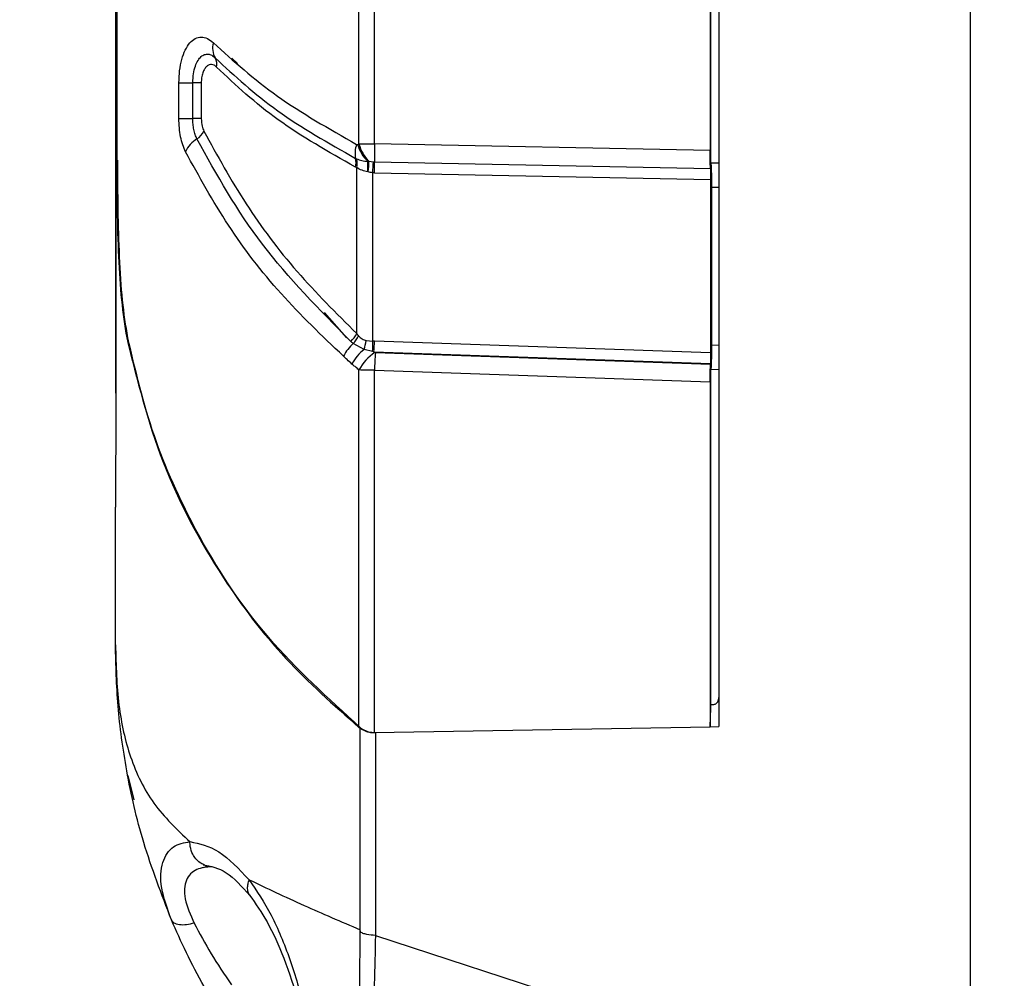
# Model space of a CAD drawing. Header units: inches. Extents: x 0.4 to 16.8, y 0 to 10.8.
# Tile 52 of 102: x 9.846 to 10.039, y 6.147 to 6.335. Entities that reach past the tile are written whole.
import ezdxf

# ---------------------------------------------------------------- set-up
doc = ezdxf.new("R2010")
doc.units = ezdxf.units.IN
doc.header["$MEASUREMENT"] = 0
doc.layers.add('FORMAT', color=7, linetype='Continuous')
doc.styles.add('SLDTEXTSTYLE3', font='TXT', dxfattribs={"width": 0.75})
doc.dimstyles.new('SLDDIMSTYLE0', dxfattribs={"dimtxt": 0.125, "dimasz": 0.13, "dimexe": 0, "dimexo": 0.0625, "dimgap": 0.03125, "dimtad": 0, "dimtih": 1, "dimtoh": 1, "dimdec": 1, "dimlfac": 8, "dimrnd": 1e-09, "dimzin": 12, "dimdsep": 46, "dimtxsty": 'SLDTEXTSTYLE3', "dimsah": 1, "dimcen": 0.09, "dimadec": 0, "dimazin": 3, "dimtfac": 1, "dimtdec": 1, "dimtofl": 0, "dimtmove": 0, "dimatfit": 3, "dimfxl": 0, "dimfrac": 2, "dimtolj": 1, "dimtzin": 12, "dimarcsym": 0})

# ---------------------------------------------------------------- blocks, each defined once
blk = doc.blocks.new('_D_4')
at = {"layer": 'FORMAT'}
for p, q in [((10.23075021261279, 7.993711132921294), (10.19266427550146, 7.993711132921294)), ((10.19266427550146, 7.993711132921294), (10.19266427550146, 7.795273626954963)), ((10.50783354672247, 7.993711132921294), (10.54591948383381, 7.993711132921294)), ((10.54591948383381, 7.993711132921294), (10.54591948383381, 7.795273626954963)), ((9.653028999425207, 5.046221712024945), (9.653028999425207, 7.938676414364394)), ((11.08555474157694, 6.997534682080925), (11.08555474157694, 7.938676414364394)), ((9.653028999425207, 7.813676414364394), (10.08305376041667, 7.813676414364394)), ((11.08555474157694, 7.813676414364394), (10.65552998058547, 7.813676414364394)), ((10.19266427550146, 7.795273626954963), (10.23075021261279, 7.795273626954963)), ((10.54591948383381, 7.795273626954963), (10.50783354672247, 7.795273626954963))]:
    blk.add_line(p, q, dxfattribs=at)
for points in [[(9.653028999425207, 7.813676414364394), (9.783028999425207, 7.793676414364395), (9.783028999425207, 7.833676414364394)], [(11.08555474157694, 7.813676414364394), (10.95555474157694, 7.833676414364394), (10.95555474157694, 7.793676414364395)]]:
    blk.add_solid(points, dxfattribs=at)
at = {"layer": 'FORMAT', "char_height": 0.125, "attachment_point": 1, "style": 'SLDTEXTSTYLE3'}
for s, insert in [('291', (10.23075021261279, 7.956407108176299)), ('11.5', (10.20765993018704, 7.769384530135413))]:
    blk.add_mtext(s, dxfattribs=dict(at, insert=insert))

msp = doc.modelspace()

# ---------------------------------------------------------------- linework, layer by layer
at = {"color": 7, "linetype": 'Continuous'}
for p, q in [((10.03183919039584, 6.797086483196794), (10.03183919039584, 6.117805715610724)), ((9.98262659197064, 6.718191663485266), (9.982626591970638, 6.196700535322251)), ((9.864604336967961, 6.262015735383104), (9.864604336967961, 6.652876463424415)), ((9.864607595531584, 6.652876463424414), (9.864607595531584, 6.262015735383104)), ((9.864762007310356, 6.607294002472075), (9.864762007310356, 6.307598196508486)), ((9.912191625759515, 6.310788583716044), (9.912191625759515, 6.37341413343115)), ((9.915230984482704, 6.310802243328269), (9.915230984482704, 6.373396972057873)), ((9.980942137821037, 6.372072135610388), (9.980942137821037, 6.309477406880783)), ((9.981070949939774, 6.307097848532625), (9.981070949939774, 6.364205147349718)), ((9.88844366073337, 6.326535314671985), (9.887299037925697, 6.327589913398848)), ((9.876943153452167, 6.315748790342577), (9.876943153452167, 6.322770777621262)), ((9.876943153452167, 6.322770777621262), (9.879668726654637, 6.322770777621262)), ((9.881305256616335, 6.322770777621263), (9.879668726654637, 6.322770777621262)), ((9.879668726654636, 6.315748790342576), (9.879668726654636, 6.322770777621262)), ((9.881305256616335, 6.322770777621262), (9.881305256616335, 6.315748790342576)), ((9.876943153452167, 6.315748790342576), (9.879668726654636, 6.315748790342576)), ((9.881305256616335, 6.315748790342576), (9.879668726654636, 6.315748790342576)), ((9.980942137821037, 6.309477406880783), (9.915230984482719, 6.310802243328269)), ((9.9115350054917, 6.307963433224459), (9.911721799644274, 6.307877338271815)), ((9.914109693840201, 6.307396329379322), (9.915019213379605, 6.307304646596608)), ((9.91501922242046, 6.307304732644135), (9.915213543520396, 6.307296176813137)), ((9.915213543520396, 6.307296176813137), (9.980995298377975, 6.305969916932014)), ((9.981070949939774, 6.307104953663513), (9.982626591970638, 6.307073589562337)), ((9.911756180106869, 6.273652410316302), (9.911756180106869, 6.306146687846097)), ((9.914898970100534, 6.272190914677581), (9.914898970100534, 6.305152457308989)), ((9.915202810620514, 6.305138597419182), (9.914898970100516, 6.305152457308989)), ((9.915202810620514, 6.305138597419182), (9.981028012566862, 6.303811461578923)), ((9.981028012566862, 6.303811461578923), (9.981028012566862, 6.269887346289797)), ((9.98119964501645, 6.30233899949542), (9.982626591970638, 6.302310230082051)), ((9.981199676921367, 6.302332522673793), (9.981199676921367, 6.271362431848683)), ((9.90982514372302, 6.272835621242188), (9.90543164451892, 6.277798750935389)), ((9.913577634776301, 6.272301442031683), (9.914898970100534, 6.272190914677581)), ((9.981028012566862, 6.269887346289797), (9.91523207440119, 6.272184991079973)), ((9.913182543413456, 6.270546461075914), (9.911077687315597, 6.271722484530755)), ((9.914869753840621, 6.270146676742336), (9.913182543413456, 6.270546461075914)), ((9.91512902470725, 6.270097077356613), (9.980997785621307, 6.267796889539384)), ((9.982626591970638, 6.271322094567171), (9.981199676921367, 6.27137192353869)), ((9.980991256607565, 6.267609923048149), (9.915398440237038, 6.26990047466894)), ((9.912191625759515, 6.196556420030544), (9.912191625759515, 6.26653733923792)), ((9.915230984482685, 6.195527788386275), (9.915230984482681, 6.266507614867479)), ((9.915230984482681, 6.266507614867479), (9.980942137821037, 6.264212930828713)), ((9.980997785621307, 6.267796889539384), (9.980991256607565, 6.267609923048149)), ((9.981070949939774, 6.200366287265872), (9.981070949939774, 6.266595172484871)), ((9.982626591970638, 6.266549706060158), (9.981071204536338, 6.266604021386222)), ((9.980942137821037, 6.264212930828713), (9.980942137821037, 6.196674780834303)), ((9.864604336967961, 6.262015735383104), (9.864607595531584, 6.262015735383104)), ((9.864516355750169, 6.239963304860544), (9.864516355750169, 6.239648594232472)), ((9.864516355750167, 6.21272469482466), (9.864516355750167, 6.239648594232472)), ((9.981070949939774, 6.20105871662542), (9.981679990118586, 6.201069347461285)), ((9.980942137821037, 6.196674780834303), (9.981070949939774, 6.200366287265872)), ((9.912400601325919, 6.156943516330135), (9.912400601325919, 6.196556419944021)), ((9.915230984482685, 6.195527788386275), (9.980942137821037, 6.196674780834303)), ((9.915439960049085, 6.195527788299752), (9.915439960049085, 6.155799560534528)), ((9.980949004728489, 6.196671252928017), (9.982626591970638, 6.196700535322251)), ((9.866914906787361, 6.187126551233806), (9.868090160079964, 6.182359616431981)), ((9.881759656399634, 6.169150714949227), (9.88262939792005, 6.169368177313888)), ((9.912429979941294, 6.156763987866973), (9.912419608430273, 6.156943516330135)), ((9.915439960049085, 6.155799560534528), (10.03183919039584, 6.117805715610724))]:
    msp.add_line(p, q, dxfattribs=at)
for centre, radius, start, end in [((9.887142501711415, 6.32951446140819), 0.003617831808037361, 162.8218730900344, 211.3601200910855), ((9.882117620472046, 6.326421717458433), 0.002282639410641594, 344.599124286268, 32.01047691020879), ((9.878671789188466, 6.314708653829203), 0.003448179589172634, 301.4507058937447, 335.9987040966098), ((9.883260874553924, 6.307025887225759), 0.005501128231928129, 120.4747757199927, 155.968963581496), ((9.916657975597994, 6.309012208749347), 0.005229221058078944, 161.0576691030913, 191.5697411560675), ((9.919155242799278, 6.312747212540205), 0.007517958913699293, 196.0516045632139, 225.7245292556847), ((9.9193315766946, 6.312587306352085), 0.007363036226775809, 194.1399311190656, 224.8299437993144), ((10.01544439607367, 6.308550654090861), 0.1002387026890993, 178.7128982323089, 180.7170696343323), ((9.908415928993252, 6.307212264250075), 0.003208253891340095, 342.9842883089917, 13.54072121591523), ((9.908487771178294, 6.306948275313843), 0.00336526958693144, 346.220018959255, 16.03169293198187), ((9.904614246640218, 6.306398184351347), 0.009342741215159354, 353.4419418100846, 5.936180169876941), ((9.904150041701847, 6.306855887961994), 0.009974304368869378, 351.0769091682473, 3.105999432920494), ((9.85337355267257, 6.309669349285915), 0.0616909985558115, 355.8011599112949, 357.803234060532), ((9.853533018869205, 6.306524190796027), 0.06168535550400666, 358.712898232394, 0.7170696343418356), ((9.907239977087, 6.275938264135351), 0.005061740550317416, 311.3216540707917, 333.1539732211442), ((9.907124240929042, 6.275400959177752), 0.005400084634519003, 317.0634265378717, 336.5009925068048), ((9.905077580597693, 6.273293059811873), 0.008557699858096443, 341.2795783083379, 353.3459420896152), ((9.85048074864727, 6.272089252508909), 0.06441830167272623, 358.271946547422, 0.09042175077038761), ((9.85174251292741, 6.274272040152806), 0.06352385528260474, 356.2316472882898, 358.1172328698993), ((9.916467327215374, 6.265502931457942), 0.00822988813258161, 130.9110191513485, 152.9634324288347), ((9.918295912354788, 6.263899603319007), 0.00838613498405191, 127.5707659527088, 153.0936015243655), ((9.919618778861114, 6.262824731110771), 0.00830337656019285, 121.1592640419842, 153.4409257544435), ((10.0184015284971, 6.263116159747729), 0.1032262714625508, 176.2316473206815, 178.1172327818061)]:
    msp.add_arc(centre, radius, start, end, dxfattribs=at)
for points, knots in [([(9.876943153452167, 6.322770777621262), (9.876970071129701, 6.32357077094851), (9.87702415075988, 6.325178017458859), (9.877477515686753, 6.327383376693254), (9.8781573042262, 6.329260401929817), (9.879065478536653, 6.330642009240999), (9.880133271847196, 6.331517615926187), (9.88130573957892, 6.331786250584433), (9.882526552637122, 6.331545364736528), (9.883300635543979, 6.330902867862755), (9.883686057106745, 6.330582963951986)], [0, 0, 0, 0, 0.122167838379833, 0.2454443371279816, 0.3687539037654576, 0.4948471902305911, 0.6202216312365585, 0.7473958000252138, 0.874226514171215, 1, 1, 1, 1]), ([(9.883686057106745, 6.330582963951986), (9.887623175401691, 6.327027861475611), (9.895488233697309, 6.319925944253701), (9.90630824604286, 6.313779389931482), (9.911711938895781, 6.310709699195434)], [0, 0, 0, 0, 0.5005834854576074, 1, 1, 1, 1]), ([(9.879668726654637, 6.322770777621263), (9.879694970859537, 6.323367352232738), (9.87974644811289, 6.324537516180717), (9.880130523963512, 6.326046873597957), (9.880655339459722, 6.3271829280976), (9.881280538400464, 6.327931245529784), (9.881957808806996, 6.328337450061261), (9.882659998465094, 6.328414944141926), (9.883374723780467, 6.32821690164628), (9.88382551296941, 6.327828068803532), (9.884053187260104, 6.327631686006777)], [0, 0, 0, 0, 0.1417957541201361, 0.2781282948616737, 0.4071897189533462, 0.5301587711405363, 0.6490765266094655, 0.7657687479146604, 0.8816998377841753, 1, 1, 1, 1]), ([(9.884318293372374, 6.325815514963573), (9.88415660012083, 6.325960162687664), (9.883841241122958, 6.326242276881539), (9.883339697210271, 6.326395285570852), (9.882844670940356, 6.326313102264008), (9.882370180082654, 6.326004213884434), (9.881936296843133, 6.325481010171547), (9.881596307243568, 6.324718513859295), (9.881351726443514, 6.323801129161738), (9.881320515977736, 6.323109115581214), (9.881305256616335, 6.322770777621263)], [0, 0, 0, 0, 0.1288485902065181, 0.2513002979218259, 0.373434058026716, 0.5013741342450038, 0.6288838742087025, 0.7544100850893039, 0.8799266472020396, 1, 1, 1, 1]), ([(9.884053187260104, 6.327631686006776), (9.887882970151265, 6.324097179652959), (9.895540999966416, 6.317029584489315), (9.90620438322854, 6.310985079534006), (9.911535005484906, 6.307963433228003)], [0, 0, 0, 0, 0.5001002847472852, 1, 1, 1, 1]), ([(9.911483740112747, 6.306273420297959), (9.906203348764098, 6.30926101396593), (9.895629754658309, 6.315243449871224), (9.888091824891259, 6.322288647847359), (9.884318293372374, 6.325815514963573)], [0, 0, 0, 0, 0.4993941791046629, 1, 1, 1, 1]), ([(9.878236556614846, 6.309266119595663), (9.878042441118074, 6.309700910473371), (9.877657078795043, 6.310564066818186), (9.877257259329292, 6.312169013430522), (9.876990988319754, 6.313910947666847), (9.876959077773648, 6.315136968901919), (9.876943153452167, 6.315748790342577)], [0, 0, 0, 0, 0.2527466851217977, 0.5017582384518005, 0.7513623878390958, 1, 1, 1, 1]), ([(9.880470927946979, 6.311767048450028), (9.880349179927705, 6.312041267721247), (9.880108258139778, 6.312583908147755), (9.879856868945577, 6.313574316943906), (9.87969547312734, 6.314639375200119), (9.879677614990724, 6.315380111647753), (9.879668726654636, 6.315748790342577)], [0, 0, 0, 0, 0.2569403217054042, 0.5084478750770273, 0.7553451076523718, 0.9999999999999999, 0.9999999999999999, 0.9999999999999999, 0.9999999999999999]), ([(9.881305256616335, 6.315748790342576), (9.88133862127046, 6.315225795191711), (9.881398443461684, 6.314288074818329), (9.88169199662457, 6.313607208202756), (9.881821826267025, 6.313306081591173)], [0, 0, 0, 0, 0.5577303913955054, 1, 1, 1, 1]), ([(9.881821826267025, 6.313306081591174), (9.884458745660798, 6.308518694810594), (9.88966174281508, 6.299072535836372), (9.89962594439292, 6.285727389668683), (9.907741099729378, 6.277649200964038), (9.911756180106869, 6.273652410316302)], [0, 0, 0, 0, 0.3417522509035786, 0.6743232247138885, 1, 1, 1, 1]), ([(9.910582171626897, 6.272136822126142), (9.904450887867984, 6.278331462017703), (9.892198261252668, 6.290710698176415), (9.884377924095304, 6.304752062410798), (9.880470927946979, 6.311767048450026)], [0, 0, 0, 0, 0.500405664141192, 1, 1, 1, 1]), ([(9.911711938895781, 6.310709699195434), (9.91175748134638, 6.310688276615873), (9.91181662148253, 6.310660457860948), (9.911892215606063, 6.31065605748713), (9.911918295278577, 6.310664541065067), (9.911930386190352, 6.31066847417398)], [0, 0, 0, 0, 0.6424108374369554, 0.8342165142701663, 1, 1, 1, 1]), ([(9.911930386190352, 6.31066847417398), (9.911979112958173, 6.310690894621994), (9.91206612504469, 6.310730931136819), (9.912153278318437, 6.310770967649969), (9.912191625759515, 6.310788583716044)], [0, 0, 0, 0, 0.5599999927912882, 1, 1, 1, 1]), ([(9.909136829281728, 6.269243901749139), (9.904931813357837, 6.273261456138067), (9.89644454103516, 6.281370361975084), (9.886164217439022, 6.294854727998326), (9.880899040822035, 6.304426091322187), (9.878236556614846, 6.309266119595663)], [0, 0, 0, 0, 0.3267832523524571, 0.6595690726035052, 0.9999999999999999, 0.9999999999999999, 0.9999999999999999, 0.9999999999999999]), ([(9.980995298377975, 6.305969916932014), (9.980978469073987, 6.306544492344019), (9.980948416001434, 6.307570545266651), (9.98094405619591, 6.308894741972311), (9.980942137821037, 6.309477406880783)], [0, 0, 0, 0, 0.5599861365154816, 1, 1, 1, 1]), ([(9.864762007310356, 6.307598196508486), (9.864775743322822, 6.304374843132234), (9.864803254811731, 6.297918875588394), (9.86508135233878, 6.288650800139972), (9.865597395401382, 6.28000973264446), (9.866344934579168, 6.275235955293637), (9.866720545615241, 6.272837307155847)], [0, 0, 0, 0, 0.2495312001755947, 0.4997793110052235, 0.7486574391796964, 1, 1, 1, 1]), ([(9.866929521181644, 6.272837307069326), (9.866556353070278, 6.275216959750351), (9.865808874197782, 6.279983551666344), (9.865292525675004, 6.288600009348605), (9.865012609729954, 6.297887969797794), (9.86498490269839, 6.304351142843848), (9.864970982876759, 6.307598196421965)], [0, 0, 0, 0, 0.2494588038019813, 0.4996814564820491, 0.7486434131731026, 1, 1, 1, 1]), ([(9.911721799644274, 6.307877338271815), (9.912047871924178, 6.307756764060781), (9.912694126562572, 6.307517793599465), (9.913505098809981, 6.307415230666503), (9.913906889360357, 6.307364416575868)], [0, 0, 0, 0, 0.5045569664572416, 1, 1, 1, 1]), ([(9.91390688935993, 6.30736441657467), (9.9139447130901, 6.307370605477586), (9.914012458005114, 6.30738169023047), (9.914079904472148, 6.307391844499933), (9.914109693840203, 6.307396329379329)], [0, 0, 0, 0, 0.5583257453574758, 1, 1, 1, 1]), ([(9.981070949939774, 6.307097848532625), (9.981090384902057, 6.306889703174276), (9.981130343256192, 6.306461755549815), (9.981171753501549, 6.30517548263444), (9.981195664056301, 6.303740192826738), (9.981198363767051, 6.302793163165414), (9.981199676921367, 6.302332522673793)], [0, 0, 0, 0, 0.2731755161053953, 0.561649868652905, 0.7867840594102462, 1, 1, 1, 1]), ([(9.911756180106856, 6.306146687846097), (9.911705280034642, 6.306170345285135), (9.91161438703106, 6.306212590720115), (9.911523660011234, 6.306254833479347), (9.911483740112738, 6.306273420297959)], [0, 0, 0, 0, 0.5599998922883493, 1, 1, 1, 1]), ([(9.913895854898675, 6.305331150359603), (9.913513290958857, 6.305418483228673), (9.912702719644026, 6.30560352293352), (9.912083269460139, 6.305958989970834), (9.911756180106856, 6.306146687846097)], [0, 0, 0, 0, 0.4719682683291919, 1, 1, 1, 1]), ([(9.914003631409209, 6.30530878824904), (9.913983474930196, 6.305312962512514), (9.91394748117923, 6.305320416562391), (9.913911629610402, 6.305327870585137), (9.913895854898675, 6.305331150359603)], [0, 0, 0, 0, 0.5599994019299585, 1, 1, 1, 1]), ([(9.914898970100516, 6.305152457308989), (9.914728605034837, 6.305174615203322), (9.914425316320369, 6.305214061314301), (9.91413212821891, 6.305279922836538), (9.914003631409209, 6.30530878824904)], [0, 0, 0, 0, 0.5617257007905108, 0.9999999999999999, 0.9999999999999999, 0.9999999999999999, 0.9999999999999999]), ([(9.980995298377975, 6.305969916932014), (9.981005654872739, 6.305616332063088), (9.981024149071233, 6.304984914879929), (9.981026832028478, 6.304170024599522), (9.981028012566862, 6.303811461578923)], [0, 0, 0, 0, 0.5599861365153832, 1, 1, 1, 1]), ([(9.866720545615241, 6.272837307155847), (9.868746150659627, 6.264650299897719), (9.872747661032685, 6.248477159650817), (9.883919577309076, 6.227496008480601), (9.896982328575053, 6.210054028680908), (9.907228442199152, 6.200961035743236), (9.912191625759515, 6.196556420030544)], [0, 0, 0, 0, 0.2949033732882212, 0.5825710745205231, 0.7977988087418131, 1, 1, 1, 1]), ([(9.912400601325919, 6.196556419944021), (9.906127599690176, 6.202274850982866), (9.893101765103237, 6.214149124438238), (9.880437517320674, 6.233792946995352), (9.871466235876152, 6.253577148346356), (9.868448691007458, 6.266387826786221), (9.866929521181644, 6.272837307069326)], [0, 0, 0, 0, 0.2595919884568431, 0.5390405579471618, 0.7679319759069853, 1, 1, 1, 1]), ([(9.911077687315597, 6.271722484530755), (9.910983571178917, 6.271796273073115), (9.910813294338, 6.27192977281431), (9.910653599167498, 6.272072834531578), (9.91058217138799, 6.272136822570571)], [0, 0, 0, 0, 0.5527242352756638, 1, 1, 1, 1]), ([(9.911756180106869, 6.273652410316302), (9.911813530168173, 6.273572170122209), (9.911913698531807, 6.273432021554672), (9.912027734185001, 6.273302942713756), (9.912076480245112, 6.27324776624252)], [0, 0, 0, 0, 0.5725366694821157, 1, 1, 1, 1]), ([(9.912076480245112, 6.27324776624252), (9.912305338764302, 6.273017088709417), (9.91272255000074, 6.27259656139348), (9.913311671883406, 6.272393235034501), (9.913577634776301, 6.272301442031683)], [0, 0, 0, 0, 0.548543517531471, 1, 1, 1, 1]), ([(9.91523207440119, 6.272184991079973), (9.915169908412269, 6.272186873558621), (9.915058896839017, 6.272190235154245), (9.914947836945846, 6.272190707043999), (9.914898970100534, 6.272190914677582)], [0, 0, 0, 0, 0.5599955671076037, 0.9999999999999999, 0.9999999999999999, 0.9999999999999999, 0.9999999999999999]), ([(9.91512902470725, 6.270097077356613), (9.915080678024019, 6.270106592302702), (9.914994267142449, 6.270123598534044), (9.91490782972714, 6.270139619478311), (9.914869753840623, 6.27014667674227)], [0, 0, 0, 0, 0.5594976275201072, 1, 1, 1, 1]), ([(9.915322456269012, 6.269930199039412), (9.915286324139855, 6.269961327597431), (9.915221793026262, 6.270016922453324), (9.915157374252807, 6.270072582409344), (9.91512902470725, 6.270097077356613)], [0, 0, 0, 0, 0.559917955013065, 1, 1, 1, 1]), ([(9.981199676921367, 6.271362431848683), (9.981197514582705, 6.270770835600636), (9.981193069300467, 6.269554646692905), (9.98115999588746, 6.268082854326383), (9.981117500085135, 6.267059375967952), (9.981086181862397, 6.266747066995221), (9.981070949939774, 6.266595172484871)], [0, 0, 0, 0, 0.2732606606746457, 0.5617624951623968, 0.786858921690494, 1, 1, 1, 1]), ([(9.910817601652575, 6.267694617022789), (9.910498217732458, 6.26799015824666), (9.909936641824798, 6.268509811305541), (9.909377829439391, 6.269022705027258), (9.909136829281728, 6.269243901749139)], [0, 0, 0, 0, 0.5687279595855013, 1, 1, 1, 1]), ([(9.915398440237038, 6.26990047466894), (9.915390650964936, 6.269901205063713), (9.915374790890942, 6.269902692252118), (9.915347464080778, 6.269911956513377), (9.915332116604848, 6.269923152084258), (9.915322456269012, 6.269930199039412)], [0, 0, 0, 0, 0.2634237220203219, 0.5363684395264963, 1, 1, 1, 1]), ([(9.981028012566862, 6.269887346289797), (9.98102623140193, 6.26944812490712), (9.981023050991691, 6.268663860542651), (9.98100550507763, 6.268061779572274), (9.980997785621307, 6.267796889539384)], [0, 0, 0, 0, 0.560042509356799, 1, 1, 1, 1]), ([(9.912191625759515, 6.266537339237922), (9.91193407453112, 6.266753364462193), (9.911474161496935, 6.267139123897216), (9.911018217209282, 6.267524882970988), (9.910817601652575, 6.267694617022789)], [0, 0, 0, 0, 0.5599998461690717, 1, 1, 1, 1]), ([(9.915230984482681, 6.266507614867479), (9.91468607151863, 6.266509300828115), (9.913571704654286, 6.26651274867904), (9.912658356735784, 6.266529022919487), (9.912191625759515, 6.26653733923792)], [0, 0, 0, 0, 0.4889888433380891, 1, 1, 1, 1]), ([(9.980942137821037, 6.264212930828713), (9.98094503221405, 6.264926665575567), (9.980950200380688, 6.266201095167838), (9.98097871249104, 6.267179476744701), (9.980991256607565, 6.267609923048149)], [0, 0, 0, 0, 0.5600425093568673, 1, 1, 1, 1]), ([(9.864607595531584, 6.262015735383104), (9.864595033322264, 6.258156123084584), (9.86456986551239, 6.250423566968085), (9.864534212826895, 6.243244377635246), (9.864516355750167, 6.239648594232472)], [0, 0, 0, 0, 0.4991379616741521, 1, 1, 1, 1]), ([(9.864516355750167, 6.212724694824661), (9.864635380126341, 6.208677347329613), (9.864872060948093, 6.200629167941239), (9.8672721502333, 6.190286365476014), (9.871568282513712, 6.181330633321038), (9.876571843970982, 6.176578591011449), (9.87908863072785, 6.17418831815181)], [0, 0, 0, 0, 0.2418202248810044, 0.4808612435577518, 0.7388736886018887, 1, 1, 1, 1]), ([(9.875480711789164, 6.158859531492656), (9.873534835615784, 6.163920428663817), (9.86976310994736, 6.173730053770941), (9.866575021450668, 6.187887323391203), (9.86478841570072, 6.200957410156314), (9.86460742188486, 6.208785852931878), (9.864516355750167, 6.21272469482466)], [0, 0, 0, 0, 0.2686531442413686, 0.5207350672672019, 0.7588602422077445, 1, 1, 1, 1]), ([(9.981679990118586, 6.201069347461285), (9.98176963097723, 6.201081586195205), (9.981961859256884, 6.201107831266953), (9.982222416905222, 6.201292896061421), (9.982445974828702, 6.201588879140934), (9.982597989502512, 6.201982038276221), (9.982617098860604, 6.202278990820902), (9.982626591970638, 6.202426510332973)], [0, 0, 0, 0, 0.1478649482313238, 0.3170855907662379, 0.5100840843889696, 0.7566205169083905, 1, 1, 1, 1]), ([(9.912191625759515, 6.196556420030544), (9.912642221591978, 6.196259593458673), (9.913297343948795, 6.195828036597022), (9.91441120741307, 6.195555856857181), (9.914961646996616, 6.195537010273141), (9.915230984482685, 6.195527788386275)], [0, 0, 0, 0, 0.529434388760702, 0.7697459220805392, 1, 1, 1, 1]), ([(9.912400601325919, 6.196556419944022), (9.912899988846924, 6.196221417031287), (9.913759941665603, 6.195644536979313), (9.914943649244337, 6.195562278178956), (9.915439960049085, 6.195527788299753)], [0, 0, 0, 0, 0.580715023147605, 1, 1, 1, 1]), ([(9.875482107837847, 6.158858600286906), (9.874701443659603, 6.161021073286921), (9.873139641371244, 6.165347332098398), (9.873484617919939, 6.170353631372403), (9.875631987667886, 6.173538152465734), (9.877948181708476, 6.173972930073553), (9.879088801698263, 6.174187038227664)], [0, 0, 0, 0, 0.2539638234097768, 0.5080818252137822, 0.7577527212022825, 1, 1, 1, 1]), ([(9.87908863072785, 6.17418831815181), (9.880968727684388, 6.173796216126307), (9.884740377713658, 6.17300962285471), (9.88870157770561, 6.168829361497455), (9.890688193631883, 6.166732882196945)], [0, 0, 0, 0, 0.4984812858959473, 1, 1, 1, 1]), ([(9.881792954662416, 6.169679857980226), (9.881547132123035, 6.169792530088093), (9.880958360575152, 6.17006239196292), (9.8802351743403, 6.170791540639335), (9.879541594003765, 6.171848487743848), (9.879145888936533, 6.173014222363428), (9.879104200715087, 6.173870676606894), (9.879088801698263, 6.174187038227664)], [0, 0, 0, 0, 0.1539536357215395, 0.3687355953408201, 0.5558160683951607, 0.8359249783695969, 1, 1, 1, 1]), ([(9.883409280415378, 6.169267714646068), (9.88235536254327, 6.169187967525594), (9.88024525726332, 6.169028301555), (9.87846236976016, 6.167255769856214), (9.877950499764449, 6.165043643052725), (9.878101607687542, 6.162329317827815), (9.879194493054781, 6.159868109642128), (9.879924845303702, 6.158223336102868)], [0, 0, 0, 0, 0.2493955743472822, 0.4993282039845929, 0.626203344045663, 0.7501995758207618, 1, 1, 1, 1]), ([(9.88171619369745, 6.169645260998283), (9.883202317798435, 6.169366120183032), (9.886213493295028, 6.168800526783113), (9.88928609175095, 6.165377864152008), (9.890842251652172, 6.163644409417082)], [0, 0, 0, 0, 0.4935361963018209, 1, 1, 1, 1]), ([(9.882595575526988, 6.169408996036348), (9.88245067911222, 6.169422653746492), (9.882165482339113, 6.16944953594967), (9.8819157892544, 6.169603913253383), (9.881792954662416, 6.169679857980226)], [0, 0, 0, 0, 0.5080576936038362, 1, 1, 1, 1]), ([(9.890688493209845, 6.166732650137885), (9.890579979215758, 6.166445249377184), (9.890352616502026, 6.165843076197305), (9.890297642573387, 6.164957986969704), (9.890439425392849, 6.164200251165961), (9.890729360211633, 6.163846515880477), (9.890846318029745, 6.163703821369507)], [0, 0, 0, 0, 0.2465890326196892, 0.5166628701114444, 0.8050249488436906, 0.9999999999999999, 0.9999999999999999, 0.9999999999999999, 0.9999999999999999]), ([(9.890688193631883, 6.166732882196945), (9.894160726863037, 6.165073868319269), (9.900751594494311, 6.161925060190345), (9.908672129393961, 6.158543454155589), (9.91241956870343, 6.156943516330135)], [0, 0, 0, 0, 0.5268704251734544, 1, 1, 1, 1]), ([(9.890688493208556, 6.166732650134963), (9.8921704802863, 6.164532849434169), (9.895148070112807, 6.160113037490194), (9.898798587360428, 6.151184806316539), (9.901667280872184, 6.141449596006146), (9.903703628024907, 6.131821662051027), (9.905119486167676, 6.12352838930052), (9.905899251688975, 6.117664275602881), (9.905929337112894, 6.114671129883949), (9.904732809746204, 6.115580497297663), (9.904137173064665, 6.11603318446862)], [0, 0, 0, 0, 0.1215758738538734, 0.2442687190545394, 0.3684051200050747, 0.494130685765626, 0.6211866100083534, 0.7484759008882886, 0.8747901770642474, 1, 1, 1, 1]), ([(9.89078613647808, 6.163716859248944), (9.891948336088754, 6.162055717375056), (9.894383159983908, 6.15857560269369), (9.897678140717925, 6.151245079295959), (9.900526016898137, 6.142449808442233), (9.902574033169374, 6.133561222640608), (9.903830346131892, 6.126547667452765), (9.9044184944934, 6.123092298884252), (9.904583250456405, 6.121646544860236), (9.904699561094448, 6.121568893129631), (9.90473182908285, 6.121547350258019)], [0, 0, 0, 0, 0.1393576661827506, 0.291956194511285, 0.4588754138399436, 0.6351123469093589, 0.7921435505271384, 0.923169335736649, 0.9786849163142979, 1, 1, 1, 1]), ([(9.879924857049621, 6.158223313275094), (9.879420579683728, 6.158097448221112), (9.87838188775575, 6.15783819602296), (9.87700147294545, 6.157860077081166), (9.875936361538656, 6.15818829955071), (9.875629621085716, 6.158640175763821), (9.8754806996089, 6.158859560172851)], [0, 0, 0, 0, 0.2427443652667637, 0.4999958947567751, 0.7572496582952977, 1, 1, 1, 1]), ([(9.904137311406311, 6.116032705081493), (9.903352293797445, 6.116836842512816), (9.901779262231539, 6.118448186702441), (9.89680609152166, 6.123933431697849), (9.889735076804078, 6.132807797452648), (9.882945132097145, 6.143566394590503), (9.878288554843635, 6.152496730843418), (9.876417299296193, 6.156737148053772), (9.875480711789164, 6.158859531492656)], [0, 0, 0, 0, 0.1249252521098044, 0.250327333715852, 0.499803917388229, 0.7488462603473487, 0.8742943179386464, 1, 1, 1, 1]), ([(9.879924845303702, 6.158223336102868), (9.880984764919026, 6.156239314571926), (9.883103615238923, 6.152273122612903), (9.885846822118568, 6.148208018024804), (9.887217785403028, 6.146176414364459)], [0, 0, 0, 0, 0.5002333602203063, 1, 1, 1, 1]), ([(9.912450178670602, 6.108262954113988), (9.912414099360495, 6.108455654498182), (9.912342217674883, 6.108839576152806), (9.912163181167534, 6.111578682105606), (9.911989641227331, 6.11597560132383), (9.911610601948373, 6.122256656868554), (9.911991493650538, 6.129460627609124), (9.91215172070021, 6.137997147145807), (9.912378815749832, 6.147207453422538), (9.912413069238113, 6.153573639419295), (9.912430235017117, 6.156763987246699)], [0, 0, 0, 0, 0.1245470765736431, 0.2481381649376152, 0.3728404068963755, 0.4974003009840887, 0.6233517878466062, 0.7493376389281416, 0.8743831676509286, 1, 1, 1, 1]), ([(9.912429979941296, 6.156763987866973), (9.91243184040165, 6.156796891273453), (9.912435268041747, 6.156857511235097), (9.912424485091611, 6.156916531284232), (9.912419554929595, 6.156943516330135)], [0, 0, 0, 0, 0.5427817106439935, 0.9999999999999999, 0.9999999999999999, 0.9999999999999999, 0.9999999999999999]), ([(9.91540781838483, 6.155806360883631), (9.914828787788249, 6.155866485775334), (9.91395787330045, 6.155956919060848), (9.913069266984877, 6.156167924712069), (9.912673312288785, 6.156368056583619), (9.912517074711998, 6.156540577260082), (9.912454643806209, 6.156665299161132), (9.912438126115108, 6.156731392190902), (9.912429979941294, 6.156763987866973)], [0, 0, 0, 0, 0.4976795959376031, 0.7485552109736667, 0.8738918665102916, 0.9406612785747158, 0.970735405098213, 1, 1, 1, 1]), ([(9.915407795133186, 6.155806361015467), (9.915351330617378, 6.152619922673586), (9.915238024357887, 6.146225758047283), (9.91464659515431, 6.136961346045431), (9.91414113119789, 6.128483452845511), (9.913679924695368, 6.12125734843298), (9.91421312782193, 6.114941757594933), (9.914662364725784, 6.110431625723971), (9.915292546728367, 6.107626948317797), (9.915343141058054, 6.107285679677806), (9.91536789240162, 6.107118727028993)], [0, 0, 0, 0, 0.1249721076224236, 0.2507791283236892, 0.378696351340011, 0.5016161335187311, 0.6282624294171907, 0.7532907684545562, 0.8793069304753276, 1, 1, 1, 1]), ([(9.915439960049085, 6.155799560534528), (9.915434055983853, 6.155801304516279), (9.915423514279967, 6.155804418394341), (9.915412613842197, 6.155805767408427), (9.91540781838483, 6.155806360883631)], [0, 0, 0, 0, 0.5600674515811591, 0.9999999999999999, 0.9999999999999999, 0.9999999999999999, 0.9999999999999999])]:
    msp.add_open_spline(points, degree=3, knots=knots, dxfattribs=at)
msp.add_open_spline([(9.912191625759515, 6.310788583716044), (9.912647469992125, 6.310790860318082), (9.913559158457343, 6.310795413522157), (9.914673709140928, 6.310799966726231), (9.915230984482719, 6.310802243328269)], degree=3, dxfattribs=at)

# ---------------------------------------------------------------- dimensions: what is measured, and where the dimension line sits
at = {"layer": 'FORMAT'}
dim = msp.add_linear_dim(base=(9.653028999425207, 7.813676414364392), p1=(11.08555474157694, 6.947534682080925), p2=(9.653028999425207, 4.996221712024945), dimstyle='SLDDIMSTYLE0', dxfattribs=at)
dim.commit()
dim.dimension.update_dxf_attribs({"geometry": '_D_4', "text_midpoint": (10.36929187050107, 7.813676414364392), "dimtype": 160})

doc.saveas('drawing.dxf')
